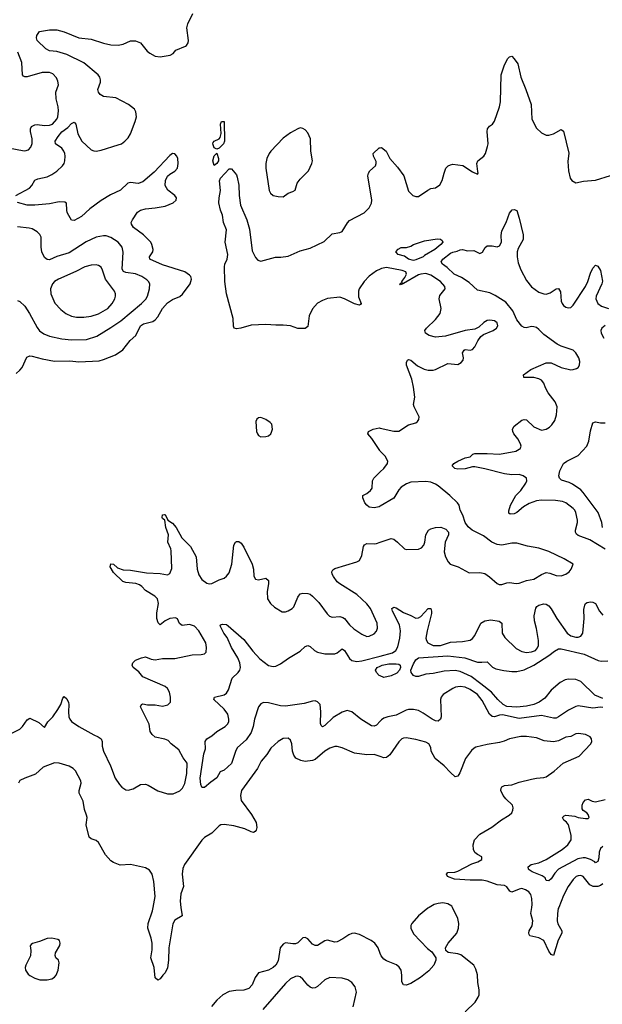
# Model space of a CAD drawing. Header units: inches. Extents: x 1834610 to 2027685, y 642842 to 774116.
# Tile 45 of 256: x 1877068 to 1881806, y 649212 to 657219. Entities that reach past the tile are written whole.
import ezdxf

# ---------------------------------------------------------------- set-up
doc = ezdxf.new("R2010")
doc.units = ezdxf.units.IN
doc.header["$MEASUREMENT"] = 0
for name, color, linetype in [('B8674', 7, 'Continuous'), ('B8675', 7, 'Continuous'), ('B8684', 7, 'Continuous'), ('B8685', 7, 'Continuous')]:
    doc.layers.add(name, color=color, linetype=linetype)

msp = doc.modelspace()

# ---------------------------------------------------------------- linework, layer by layer
at = {"layer": 'B8674', "color": 5}
for points, elevation in [([(1878379.2, 650000), (1878388.3, 649931.7), (1878330, 649896.3), (1878313.1, 649866.9), (1878280.3, 649670), (1878278.4, 649570), (1878270, 649508), (1878250, 649468), (1878230.9, 649449.1), (1878210, 649418), (1878190, 649408), (1878170, 649426), (1878160.4, 649510), (1878133.6, 649590), (1878144.5, 649655.5), (1878145, 649710), (1878137.2, 649750), (1878109, 649830), (1878111.3, 649870), (1878148.2, 649971.8), (1878153.6, 650000)], 380), ([(1880000, 649625.3), (1879983.1, 649670), (1879954.7, 649710), (1879927, 649730), (1879830, 649780.4), (1879790, 649789.7), (1879770, 649786.6), (1879743.2, 649776.8), (1879697, 649743), (1879650, 649720.5), (1879630, 649716.3), (1879570, 649734), (1879550, 649728.3), (1879490, 649691.2), (1879470.3, 649689.7), (1879450, 649701.3), (1879410, 649744.7), (1879390, 649755.8), (1879370, 649752.8), (1879330, 649711.8), (1879310, 649704.2), (1879290, 649702.4), (1879230, 649711.8), (1879210, 649701.2), (1879186.8, 649670), (1879170, 649566), (1879150.3, 649530), (1879130.3, 649510), (1879090, 649489.8), (1879010, 649466.6), (1878984, 649430), (1878958.9, 649370), (1878930, 649341.1), (1878890, 649327.4), (1878825.3, 649325.3), (1878770, 649315), (1878719.6, 649290), (1878670, 649245.7), (1878626.5, 649193.5)], 420), ([(1879780.4, 649190), (1879807.3, 649310), (1879794.9, 649354.9), (1879770, 649389.2), (1879735.3, 649410), (1879690, 649425.1), (1879590, 649431.1), (1879550, 649411.1), (1879490, 649355.4), (1879470, 649345.4), (1879450, 649343.5), (1879430, 649351.3), (1879410, 649368), (1879370, 649417), (1879350, 649434.5), (1879330, 649441.6), (1879310, 649438.9), (1879270, 649417.7), (1879230, 649381), (1879044.6, 649170)], 440)]:
    msp.add_lwpolyline(points, dxfattribs=dict(at, elevation=elevation))
at = {"layer": 'B8674', "color": 5, "elevation": 420}
msp.add_lwpolyline([(1877330, 649749.5), (1877290, 649746.6), (1877230, 649722), (1877173, 649707), (1877161.6, 649698.4), (1877154, 649686), (1877158.4, 649650), (1877155.2, 649604.8), (1877118, 649530), (1877112.7, 649510), (1877116.4, 649490), (1877138, 649458), (1877150, 649446.4), (1877190, 649424.4), (1877230.4, 649410.4), (1877290, 649411.8), (1877330, 649420.3), (1877350, 649432.4), (1877364.7, 649450), (1877381.7, 649490), (1877389.5, 649550), (1877382.7, 649570), (1877362.7, 649590), (1877356.2, 649610), (1877358.4, 649630), (1877394.5, 649690), (1877397, 649710), (1877392, 649730), (1877379.1, 649739.1)], close=True, dxfattribs=at)
at = {"layer": 'B8675', "color": 5}
for points, elevation in [([(1877036, 655790), (1877147.8, 655850), (1877166.3, 655870), (1877190, 655914.4), (1877214.9, 655925.1), (1877290, 655940.2), (1877330, 655960.2), (1877370, 655987.8), (1877415.7, 656030), (1877429.8, 656050), (1877435.6, 656070), (1877438.4, 656110), (1877434.7, 656130), (1877427.1, 656150), (1877410, 656174), (1877358.5, 656210), (1877355.8, 656230), (1877380.2, 656270), (1877410, 656306.7), (1877458.1, 656341.9), (1877490, 656374.2), (1877510, 656385.7), (1877524.6, 656370), (1877540.6, 656290), (1877573, 656230), (1877650, 656159.2), (1877670, 656151.1), (1877690, 656149.5), (1877730, 656156.6), (1877870, 656199.8), (1877895.4, 656210), (1877923.9, 656230), (1877950, 656258.3), (1877969.8, 656290), (1878007.3, 656390), (1878017, 656430), (1878012.6, 656470), (1878001.5, 656490), (1877953.3, 656530), (1877850, 656582), (1877750, 656594.4), (1877721.2, 656610), (1877707.8, 656630), (1877704.1, 656650), (1877724.1, 656710), (1877725.6, 656730), (1877719.8, 656750), (1877706, 656770), (1877590, 656867.7), (1877450, 656936.7), (1877370, 656960.5), (1877310, 656964.5), (1877281.7, 656981.7), (1877209.1, 657050), (1877204.9, 657070), (1877208.5, 657090), (1877230, 657122), (1877310, 657136.4), (1877370, 657135.6), (1877430, 657121.2), (1877550, 657072.1), (1877650, 657059.4), (1877750, 657027.3), (1877810, 657013.7), (1877870, 657011.3), (1877910, 657020.3), (1877970, 657047.2), (1878010, 657046.7), (1878050.8, 657030.8), (1878103.5, 656963.5), (1878126, 656946), (1878170, 656923.1), (1878210, 656917.4), (1878290.9, 656929.1), (1878315.8, 656944.2), (1878337, 656970), (1878416.7, 657003.3), (1878425.7, 657010), (1878436.8, 657030), (1878439.8, 657050), (1878427.8, 657152.2), (1878436.1, 657183.9), (1878475.3, 657270)], 420), ([(1876990, 656174.4), (1877090, 656154.3), (1877110, 656153.4), (1877138.5, 656161.5), (1877158.4, 656181.6), (1877168.8, 656211.2), (1877169.8, 656250), (1877154.9, 656310), (1877155.2, 656330), (1877163.8, 656350), (1877190, 656364.2), (1877210, 656366.8), (1877270, 656358.3), (1877310, 656360.6), (1877333.5, 656370), (1877369.8, 656410), (1877377.8, 656430), (1877383.7, 656476.3), (1877380.3, 656510), (1877364.6, 656575.4), (1877363.1, 656630), (1877383, 656690), (1877378.3, 656718.3), (1877366.6, 656746.6), (1877338.6, 656778.6), (1877309.7, 656789.7), (1877250, 656788.9), (1877130, 656755.3), (1877110, 656754.3), (1877099.7, 656759.7), (1877089.8, 656770), (1877085.3, 656870), (1877054, 656954)], 440), ([(1880000, 655190.9), (1879970, 655176.2), (1879910, 655132.5), (1879870.1, 655090), (1879828.6, 655030), (1879821.8, 655010), (1879823.9, 654963.9), (1879844.9, 654910), (1879838, 654902), (1879830, 654897), (1879790, 654908.7), (1879710, 654949), (1879670, 654961.5), (1879570, 654950.6), (1879530, 654936), (1879490, 654912.5), (1879450, 654866.9), (1879422.7, 654810), (1879410, 654723.7), (1879390, 654707.3), (1879330, 654707.6), (1879270, 654728.2), (1879210, 654734.7), (1879150, 654733.5), (1879070, 654739.1), (1878950, 654735.6), (1878866, 654710), (1878830, 654703.5), (1878813.2, 654710), (1878806, 654726), (1878805.1, 654790), (1878750.7, 654990), (1878736.3, 655090), (1878732.3, 655210), (1878735.4, 655230), (1878756.4, 655270), (1878761.5, 655310), (1878738.4, 655410), (1878749.8, 655510), (1878726.3, 655570), (1878715.9, 655630), (1878701.1, 655670), (1878688.2, 655728.2), (1878689.4, 655770), (1878701, 655830), (1878691.9, 655908.1), (1878700.9, 655930), (1878770, 656006), (1878790, 656004.7), (1878830, 655956), (1878836.9, 655936.9), (1878850, 655872), (1878853.6, 655790), (1878864.1, 655710), (1878915.4, 655590), (1878935.5, 655515.5), (1878957.8, 655337.8), (1878984.9, 655284.9), (1879003.6, 655263.6), (1879030, 655255.8), (1879147.1, 655287.1), (1879192.6, 655287.4), (1879250, 655295.5), (1879350, 655337.8), (1879430, 655360.2), (1879544, 655416), (1879610, 655477.4), (1879670, 655486.9), (1879690, 655497.4), (1879732.4, 655567.6), (1879750, 655587), (1879870, 655648), (1879911.1, 655688.9), (1879930, 655725.5), (1879932.6, 655750), (1879898.7, 655950), (1879903.2, 655970), (1879915.7, 655990), (1879960.9, 656030), (1879967.8, 656050), (1879965.4, 656065.4), (1879944.5, 656110), (1879943.1, 656130), (1879990, 656176.9), (1880000, 656177.8)], 380), ([(1877039.3, 654340.7), (1877070, 654367.7), (1877087, 654390), (1877126, 654474), (1877150, 654484.9), (1877170, 654483.8), (1877250, 654460.3), (1877350, 654443.2), (1877476.2, 654443.8), (1877550, 654435.5), (1877714.6, 654445.4), (1877750, 654454.9), (1877846, 654494), (1877906.7, 654533.3), (1877966.3, 654610), (1878011.5, 654650), (1878051.5, 654730), (1878074.4, 654745.6), (1878150, 654764.2), (1878170, 654778), (1878190, 654802.3), (1878229.9, 654870.1), (1878270, 654915.5), (1878310, 654943.2), (1878370, 654967.2), (1878392.5, 654987.5), (1878453.7, 655070), (1878466.3, 655110), (1878460.5, 655130), (1878450, 655141.6), (1878410, 655167.2), (1878230, 655224), (1878126.6, 655270), (1878122.9, 655290), (1878149.8, 655330), (1878153.3, 655350), (1878143.8, 655390), (1878133.6, 655410), (1878075.3, 655470), (1877992.4, 655530), (1877976.3, 655556.3), (1877974.5, 655570), (1877985.1, 655590), (1878026.9, 655653.1), (1878049.1, 655670.9), (1878090, 655681.1), (1878170, 655688.4), (1878250, 655702.6), (1878317, 655730), (1878340.7, 655750), (1878343.6, 655770), (1878329.6, 655790), (1878273.5, 655833.5), (1878250.8, 655870), (1878252.3, 655910), (1878270, 655945.5), (1878290, 655963.1), (1878330, 655986.4), (1878351.1, 656010), (1878355.8, 656050), (1878353.6, 656090), (1878346, 656110), (1878330, 656129.2), (1878310, 656129.3), (1878290, 656114.5), (1878161.1, 655978.9), (1878070, 655899.7), (1878030, 655886.9), (1877970, 655894.7), (1877946.8, 655890), (1877886.4, 655833.6), (1877805.5, 655794.5), (1877730, 655748.3), (1877638.1, 655681.9), (1877570, 655619.2), (1877510, 655587.1), (1877489.7, 655589.7), (1877466.2, 655626.2), (1877454.8, 655650), (1877451, 655670), (1877447.3, 655727.3), (1877434.9, 655734.9), (1877390, 655736.8), (1877310, 655722.5), (1877190, 655710.5), (1877129.9, 655709.9), (1877050, 655732)], 420), ([(1877050, 654934.9), (1877070, 654926), (1877110, 654888.9), (1877148.4, 654830), (1877210, 654715.8), (1877230, 654688.8), (1877263.6, 654663.6), (1877310, 654644.5), (1877410, 654623.5), (1877490, 654614.8), (1877610, 654618), (1877693.9, 654646.1), (1877810, 654715), (1877889.8, 654770), (1878059.2, 654910), (1878092.7, 654947.3), (1878106.8, 654970), (1878123.5, 655030), (1878125.1, 655070), (1878115.8, 655090), (1878102.8, 655102.8), (1878060.5, 655130), (1878010, 655152.1), (1877930, 655162.2), (1877911.3, 655171.3), (1877902.4, 655190), (1877909.1, 655329.1), (1877901.5, 655370), (1877869.2, 655409.2), (1877810, 655447.8), (1877770, 655460.8), (1877750, 655462.4), (1877690, 655449.8), (1877607.1, 655412.9), (1877470, 655323.5), (1877370, 655292.2), (1877310, 655266.2), (1877290, 655268.5), (1877270, 655286), (1877248.7, 655330), (1877242, 655370), (1877242.3, 655450), (1877231.8, 655471.8), (1877210, 655493.3), (1877170, 655516.9), (1877144.7, 655524.7), (1877050, 655533.6)], 440), ([(1880000, 653710.7), (1879995.3, 653715.3), (1879932.7, 653812.7), (1879899.3, 653850), (1879905.2, 653870), (1879942, 653890), (1879990, 653898.7), (1880000, 653896.5)], 380), ([(1880000, 653262.2), (1879990, 653256.2), (1879950, 653249.6), (1879910, 653254.5), (1879890, 653269.6), (1879875.6, 653290), (1879858, 653330), (1879859, 653350), (1879890, 653364.9), (1879922, 653390), (1879933.3, 653410), (1879936.2, 653470), (1879947, 653490), (1880000, 653541.4)], 380), ([(1877003.3, 651416.7), (1877069.8, 651450.2), (1877091.3, 651470), (1877130, 651525.5), (1877150, 651538), (1877223.8, 651503.8), (1877270, 651463), (1877296, 651510), (1877338.2, 651550), (1877378, 651610), (1877401.1, 651650), (1877419.3, 651700.7), (1877430, 651714.8), (1877450, 651697.3), (1877464.8, 651664.8), (1877468.7, 651648.7), (1877464.4, 651590), (1877468, 651550), (1877475.6, 651530), (1877490, 651510.4), (1877548.2, 651470), (1877670, 651402.3), (1877706.8, 651386.8), (1877730.2, 651370.3), (1877738.9, 651350), (1877739.7, 651310), (1877748.1, 651270), (1877805.7, 651150), (1877844.6, 651050), (1877878.6, 650998.6), (1877897.8, 650977.8), (1877930, 650957), (1877950, 650952.2), (1877990, 650963.1), (1878050, 650998.4), (1878090, 651001.3), (1878113.9, 650993.9), (1878190, 650947.2), (1878270, 650923.1), (1878317.1, 650922.9), (1878370, 650946.7), (1878391.6, 650968.4), (1878411.7, 651008.3), (1878427.9, 651090), (1878430, 651172.7), (1878396.8, 651216.8), (1878360.7, 651280.7), (1878299.6, 651330), (1878276, 651356), (1878248.6, 651368.6), (1878170, 651383.5), (1878144.7, 651404.7), (1878129.7, 651430), (1878121.6, 651490), (1878049.2, 651630), (1878058, 651650), (1878070, 651654), (1878107.5, 651647.5), (1878170, 651646.4), (1878230, 651636.4), (1878271.5, 651648.5), (1878293.2, 651670), (1878294.5, 651710), (1878286, 651750), (1878270, 651778.7), (1878250, 651795.3), (1878070, 651876.2), (1878035.6, 651915.5), (1877992, 651950), (1877982, 651970), (1877986.6, 651990), (1878009.2, 652010), (1878059, 652030), (1878090, 652037), (1878137.5, 652017.5), (1878170, 652012), (1878230, 652023.1), (1878330, 652024), (1878470, 652053.4), (1878544.5, 652055.5), (1878570, 652060.7), (1878585.2, 652074.8), (1878587, 652113), (1878581.3, 652150), (1878525.4, 652250), (1878490, 652288), (1878450, 652300.5), (1878390, 652292.3), (1878368.1, 652308.1), (1878350, 652345.2), (1878334.8, 652354.7), (1878287.7, 652350), (1878250.5, 652330), (1878210, 652299), (1878194, 652314), (1878183.5, 652350), (1878184.4, 652395.6), (1878195.6, 652470), (1878189.4, 652510), (1878167, 652530), (1878090, 652576), (1878061.5, 652610), (1878043, 652623), (1878012.8, 652632.8), (1877930, 652642.3), (1877907.7, 652650), (1877830, 652723.9), (1877804.7, 652770), (1877810, 652793), (1877830, 652790.3), (1877862.3, 652762.3), (1877910, 652745), (1877970, 652742.2), (1878100.1, 652720.1), (1878210, 652715.6), (1878270, 652704.9), (1878290, 652716.3), (1878304.2, 652755.8), (1878300.3, 652900.3), (1878297.1, 652917.1), (1878272.6, 652970), (1878278.3, 653030), (1878256.2, 653090), (1878248.7, 653148.7), (1878230, 653162), (1878226, 653170), (1878230, 653191.3), (1878244.7, 653195.3), (1878250, 653196), (1878254.8, 653190), (1878271.3, 653150), (1878310, 653124.9), (1878339.3, 653090), (1878385.7, 653005.7), (1878455.7, 652935.7), (1878502.3, 652850), (1878510.2, 652750), (1878524, 652704), (1878550, 652666.4), (1878590, 652636.3), (1878610, 652630.6), (1878630, 652633.4), (1878690, 652664.4), (1878730, 652677.6), (1878750, 652692.2), (1878770, 652721.6), (1878794, 652790), (1878810, 652944.7), (1878822.7, 652970), (1878830, 652974.9), (1878850, 652976.4), (1878870, 652962), (1878890, 652930.6), (1878957.6, 652790), (1878968.7, 652750), (1878973.2, 652693.2), (1878986.8, 652670), (1879010, 652664.9), (1879070, 652676.3), (1879090, 652658), (1879091.3, 652630), (1879080.2, 652570), (1879084.4, 652510), (1879108.7, 652470), (1879141.3, 652441.3), (1879203.6, 652403.6), (1879230, 652404.2), (1879250, 652412), (1879283.7, 652430), (1879296.4, 652443.6), (1879330, 652524), (1879349.6, 652550), (1879370, 652556), (1879410, 652553.8), (1879430, 652546.5), (1879450, 652531.6), (1879500.1, 652480.1), (1879567, 652387), (1879587.5, 652367.5), (1879610, 652359), (1879670, 652364.2), (1879697, 652357), (1879710, 652348.9), (1879750, 652298.7), (1879784.6, 652264.6), (1879850, 652221.6), (1879890, 652203.8), (1879910, 652205.5), (1879950, 652225.5), (1879970, 652247.3), (1879976.9, 652270), (1879974.3, 652310), (1879921.2, 652430), (1879890, 652469.7), (1879810, 652545.7), (1879670, 652631.2), (1879650, 652648.4), (1879618.9, 652690), (1879609.6, 652710), (1879606.6, 652730), (1879614.2, 652745.8), (1879630, 652756.3), (1879809.6, 652810.4), (1879830, 652821), (1879850, 652862), (1879864.7, 652935.3), (1879871.8, 652948.2), (1879890, 652959.1), (1879950, 652955.8), (1879970, 652959.5), (1880000, 652969.7)], 380), ([(1880000, 651514.4), (1879970, 651481.8), (1879950, 651473.5), (1879930, 651477.4), (1879842.9, 651530), (1879770, 651591.2), (1879730, 651601.1), (1879690, 651588.4), (1879616.2, 651543.8), (1879550, 651479.6), (1879529.6, 651469.6), (1879519, 651479), (1879515.1, 651495.1), (1879517.7, 651590), (1879511.8, 651650), (1879490, 651672.7), (1879470, 651678.4), (1879450, 651676.9), (1879382.4, 651657.6), (1879230, 651636.5), (1879190, 651639.1), (1879090, 651663.5), (1879050, 651665.6), (1879030, 651656.5), (1879009.5, 651630), (1878976.1, 651530), (1878966.2, 651470), (1878950, 651422), (1878910, 651362), (1878839, 651301), (1878824.9, 651275.1), (1878790.4, 651170), (1878730, 651117.2), (1878698.8, 651101.2), (1878670, 651054), (1878620.9, 651019.1), (1878570, 650974), (1878555.3, 650975.3), (1878550, 650978), (1878540.1, 651000.1), (1878536.2, 651050), (1878565, 651250), (1878580.2, 651290), (1878577.4, 651350), (1878589.9, 651370.1), (1878630, 651394.3), (1878670, 651429.3), (1878739.8, 651470), (1878758.2, 651490), (1878768.1, 651510), (1878769.8, 651530), (1878760.3, 651570), (1878731, 651611), (1878647.6, 651690), (1878651.8, 651708.2), (1878730, 651728.2), (1878750, 651740.9), (1878765.8, 651770), (1878794.9, 651865.1), (1878845.1, 651910), (1878858.8, 651930), (1878863.7, 651950), (1878857.6, 651990), (1878842.6, 652030), (1878790, 652113.8), (1878754.9, 652194.9), (1878728.9, 652230), (1878699.3, 652290), (1878701.5, 652298.5), (1878716, 652304), (1878750, 652299.3), (1878764, 652290), (1878890, 652179.5), (1878962.5, 652082.5), (1879020.5, 652020.5), (1879090, 651966.4), (1879130, 651958), (1879150, 651960.5), (1879190, 651979.5), (1879254.5, 652025.5), (1879350, 652084.2), (1879390, 652120.3), (1879410, 652129.1), (1879430, 652120.8), (1879465.2, 652090), (1879490, 652076.1), (1879550, 652061.9), (1879630, 652062), (1879650, 652070.2), (1879690, 652102.3), (1879710, 652089), (1879750, 652023.7), (1879770, 652008.6), (1879810, 651999.4), (1879850, 652003.8), (1880000, 652043.6)], 360), ([(1880000, 651882.2), (1879990, 651886.6), (1879969.7, 651909.7), (1879962, 651930), (1879976.2, 651950), (1880000, 651962.4)], 340), ([(1880000, 651225.9), (1879950, 651243), (1879890, 651241.5), (1879790, 651255.4), (1879690, 651297.2), (1879650, 651307.6), (1879630, 651307.6), (1879590, 651295.3), (1879548.7, 651271.3), (1879470, 651201.8), (1879450, 651193.2), (1879390, 651187.7), (1879355.1, 651195.1), (1879312.9, 651212.9), (1879297.7, 651237.7), (1879286.3, 651270), (1879280.7, 651330), (1879270, 651359), (1879250, 651376), (1879210, 651372.3), (1879170, 651349.4), (1879110, 651294.5), (1879076.5, 651243.5), (1879030.3, 651190), (1879002.4, 651130), (1878870.3, 650949.7), (1878862.4, 650910), (1878867.6, 650870), (1878954, 650754), (1878990.3, 650690), (1878995.3, 650650), (1878991.5, 650628.4), (1878983.4, 650616.6), (1878970.2, 650609.8), (1878950, 650614.7), (1878898.4, 650638.4), (1878810, 650664.5), (1878730, 650673.8), (1878704.9, 650670), (1878690, 650663.1), (1878630, 650602.8), (1878570.7, 650569.3), (1878550, 650547.7), (1878407.5, 650350), (1878395.6, 650315.6), (1878390.2, 650270), (1878400.2, 650170), (1878378.2, 650110), (1878372.5, 650050), (1878379.2, 650000)], 380), ([(1878153.6, 650000), (1878170.9, 650089.1), (1878158.5, 650210), (1878146.1, 650270), (1878123.9, 650303.9), (1878090, 650321.4), (1877970, 650347.4), (1877884.1, 650344.1), (1877830, 650363.8), (1877810, 650379), (1877766.4, 650426.4), (1877707.7, 650527.7), (1877690, 650545), (1877650, 650557.6), (1877632.8, 650570), (1877607.6, 650670), (1877615.7, 650730), (1877612.4, 650750), (1877594.7, 650794.7), (1877583, 650863), (1877551.9, 650930), (1877552.1, 650950), (1877568, 651010), (1877564.1, 651030), (1877521.1, 651110), (1877503.2, 651130), (1877470, 651148.2), (1877390, 651172.8), (1877350, 651174.2), (1877258.7, 651141.3), (1877195.7, 651084.3), (1877108.6, 651051.4), (1877069.3, 651030.7), (1877057.4, 651010)], 380)]:
    msp.add_lwpolyline(points, dxfattribs=dict(at, elevation=elevation))
for points, elevation in [([(1878670, 656166), (1878650, 656178), (1878639, 656210), (1878641.2, 656218.8), (1878649.1, 656230.9), (1878689.3, 656250.7), (1878698, 656262), (1878706.6, 656293.4), (1878700.9, 656370), (1878710, 656391.3), (1878730, 656390.8), (1878733.4, 656230), (1878724, 656210), (1878690, 656175.3)], 380), ([(1879350, 656338), (1879330, 656332.3), (1879270, 656299.7), (1879210, 656256.1), (1879110, 656148.9), (1879095.9, 656130), (1879077.6, 656090), (1879070.2, 656050), (1879069.3, 656010), (1879096, 655830), (1879107.3, 655807.3), (1879130.2, 655790.2), (1879170, 655779.6), (1879210, 655778.7), (1879251, 655809), (1879290, 655821.7), (1879307.2, 655832.8), (1879325.3, 655890), (1879350, 655922.8), (1879415.4, 655990), (1879444.7, 656050), (1879448.1, 656071.9), (1879434.8, 656150), (1879432.3, 656250), (1879410, 656299.5), (1879390, 656322), (1879370, 656335.1)], 420), ([(1878650, 656034), (1878639.5, 656070), (1878650, 656112), (1878670, 656134), (1878684.7, 656090), (1878684.7, 656070), (1878670, 656049)], 380), ([(1877690, 655224), (1877650, 655221.7), (1877597.3, 655210), (1877524.9, 655170), (1877383, 655110), (1877350.4, 655090), (1877333.7, 655070), (1877318.7, 655030), (1877320.4, 654990), (1877354.3, 654914.3), (1877401.2, 654861.2), (1877442.4, 654830), (1877490, 654807.2), (1877530, 654800.2), (1877590, 654798.6), (1877650, 654806.5), (1877710, 654825.6), (1877784, 654870), (1877819.7, 654910), (1877841.3, 654950), (1877846.3, 654970), (1877846, 654990), (1877838.7, 655010), (1877766.6, 655110), (1877742.6, 655182.6), (1877730, 655207), (1877710, 655218.9)], 460), ([(1879030, 653982.7), (1879010, 653981.2), (1878996, 653970), (1878987.7, 653950), (1878994.9, 653870), (1879000.5, 653850), (1879010, 653837.3), (1879030, 653826.4), (1879070, 653828.4), (1879090, 653835.5), (1879109.3, 653850), (1879116.6, 653863.4), (1879122.9, 653890), (1879117, 653930), (1879104.4, 653944.4), (1879070, 653966.6)], 420)]:
    msp.add_lwpolyline(points, close=True, dxfattribs=dict(at, elevation=elevation))
at = {"layer": 'B8684', "color": 5}
for points, elevation in [([(1880397.2, 650000), (1880386.2, 649993.8), (1880311.5, 649930), (1880258, 649870), (1880250, 649854), (1880247.8, 649830), (1880270, 649784), (1880385.4, 649665.4), (1880419.2, 649639.2), (1880450.7, 649590), (1880450.7, 649570), (1880435.5, 649530), (1880395.9, 649484.1), (1880328, 649430), (1880250, 649382), (1880210, 649367.6), (1880189, 649370), (1880175.1, 649395.1), (1880175.1, 649450), (1880169.6, 649490), (1880154.6, 649514.6), (1880133.1, 649533.1), (1880050, 649566.3), (1880030, 649578.7), (1880007, 649607), (1880000, 649625.3)], 420), ([(1880691.1, 649150), (1880772.8, 649230), (1880797.4, 649270), (1880804, 649290), (1880805.7, 649330), (1880792.3, 649390), (1880790.9, 649450.9), (1880778.2, 649498.2), (1880760.5, 649530), (1880654.6, 649614.6), (1880630, 649621.7), (1880551.8, 649631.8), (1880532.7, 649650), (1880531.8, 649670), (1880551.3, 649710), (1880621.7, 649790), (1880636, 649830), (1880638.8, 649870), (1880630.7, 649910), (1880586.4, 650000)], 420), ([(1881452, 650000), (1881448.1, 649990), (1881440.5, 649950), (1881439.7, 649890), (1881445.1, 649865.1), (1881477, 649810), (1881475.3, 649790), (1881446.9, 649733.1), (1881410, 649609.4), (1881390, 649618), (1881370, 649644.7), (1881330, 649731.1), (1881290, 649751.8), (1881216, 649770), (1881210, 649779), (1881207.3, 649790), (1881212.3, 649810), (1881234, 649850), (1881239.9, 649890), (1881224.6, 649950), (1881231.8, 650000)], 380)]:
    msp.add_lwpolyline(points, dxfattribs=dict(at, elevation=elevation))
at = {"layer": 'B8685', "color": 5}
for points, elevation in [([(1880000, 656177.8), (1880010, 656178.8), (1880047.4, 656150), (1880077.8, 656090), (1880140, 656020), (1880190.4, 655950), (1880230, 655824.7), (1880266, 655790), (1880290, 655781), (1880310, 655781), (1880386.8, 655833.2), (1880410, 655846), (1880450, 655851), (1880483.2, 655876.8), (1880503.7, 655910), (1880518.4, 655970), (1880534, 656010), (1880552.3, 656030), (1880570, 656039.5), (1880590, 656042.6), (1880672.1, 656032.1), (1880750, 655981), (1880790, 655962), (1880795.3, 655970), (1880794.6, 655985.4), (1880785.2, 656050), (1880793.2, 656070), (1880841.2, 656110), (1880856, 656130), (1880873.4, 656186.6), (1880876.9, 656210), (1880869.6, 656310), (1880872.3, 656330), (1880888, 656352), (1880912.3, 656370), (1880930, 656394.8), (1880969.7, 656510), (1880976.8, 656550), (1880984.5, 656770), (1881010, 656851.3), (1881036.5, 656903.5), (1881050, 656916), (1881070, 656921), (1881090, 656901), (1881119.5, 656859.5), (1881143.1, 656750), (1881185.2, 656650), (1881227, 656530), (1881233.7, 656410), (1881270, 656336.3), (1881310, 656298), (1881350, 656279.1), (1881370, 656279.1), (1881410, 656290.5), (1881470, 656326), (1881490, 656312), (1881532.7, 656132.7), (1881524.8, 656064.8), (1881530.5, 655990.5), (1881545.5, 655930), (1881558.8, 655910), (1881590, 655890.8), (1881653.8, 655906.2), (1881750, 655913.4), (1881871.9, 655951.9)], 380), ([(1881830, 652913.1), (1881704.7, 652990), (1881610, 653025.5), (1881595.8, 653035.8), (1881587.6, 653050), (1881587.7, 653067.7), (1881603.8, 653130), (1881603.8, 653150), (1881590, 653212.3), (1881583.1, 653230), (1881570, 653244.7), (1881510, 653291.1), (1881481.3, 653301.3), (1881426, 653310), (1881310, 653312.1), (1881270, 653305.2), (1881210, 653284.3), (1881164, 653256), (1881110, 653211.2), (1881090, 653200.5), (1881056.5, 653196.5), (1881046.2, 653206.2), (1881045.3, 653225.3), (1881059.8, 653270), (1881103.1, 653350), (1881142.7, 653390), (1881184.1, 653450), (1881192.8, 653470), (1881190, 653490.8), (1881162.4, 653510), (1881130, 653519.3), (1881070, 653518.8), (1881010, 653525), (1880850, 653566.8), (1880770, 653581.6), (1880750, 653582.2), (1880690, 653566.8), (1880630, 653564.4), (1880605.2, 653570), (1880586, 653590), (1880598, 653610), (1880632, 653630), (1880690, 653655.6), (1880730, 653662.8), (1880753.8, 653686.2), (1880768, 653690), (1880870, 653691.1), (1880970, 653685.2), (1881102, 653710), (1881130, 653724.9), (1881137, 653730), (1881145.1, 653750), (1881141.6, 653770), (1881118.4, 653810), (1881087.3, 653850), (1881078, 653870), (1881076, 653890), (1881087.9, 653912.1), (1881150, 653962), (1881170, 653968), (1881190, 653964.9), (1881250, 653908.2), (1881310, 653881.6), (1881350, 653887.7), (1881376.2, 653903.8), (1881396.2, 653923.8), (1881420.1, 653959.9), (1881433.4, 654006.6), (1881437.4, 654070), (1881421.7, 654110), (1881364.7, 654184.7), (1881344, 654224), (1881330, 654264.2), (1881310, 654286.8), (1881290, 654298.5), (1881250, 654309), (1881168, 654310), (1881166, 654330), (1881224.7, 654375.3), (1881350, 654429), (1881390, 654429), (1881470, 654390.3), (1881550, 654372.4), (1881570, 654373), (1881597.2, 654382.8), (1881610, 654390.7), (1881621.6, 654410), (1881622, 654438), (1881614, 654470), (1881591.1, 654510), (1881569.6, 654530), (1881470, 654563.6), (1881438.8, 654578.8), (1881330, 654659.4), (1881290, 654700.7), (1881270, 654714.4), (1881250, 654722.4), (1881230, 654723.4), (1881186.1, 654713.9), (1881170, 654715.4), (1881150, 654725.3), (1881110, 654778.2), (1881078.1, 654850), (1881021.6, 654921.6), (1880935.2, 654975.2), (1880890, 654997.1), (1880790, 655019.5), (1880722.4, 655082.4), (1880661.8, 655121.8), (1880601.3, 655150), (1880544, 655204), (1880506.6, 655230), (1880495.6, 655250), (1880509, 655270), (1880570, 655318.8), (1880590, 655329.3), (1880624.6, 655335.4), (1880650, 655347.8), (1880670, 655350.2), (1880710, 655338), (1880760.7, 655340.7), (1880810, 655316.1), (1880832.7, 655327.3), (1880853.6, 655366.4), (1880870, 655379.6), (1880910, 655379.1), (1880950, 655370.4), (1880970, 655379.3), (1880986.6, 655410), (1880983.7, 655463.7), (1880990, 655500.5), (1881023.5, 655570), (1881050, 655644.7), (1881072.8, 655672.8), (1881090, 655676.3), (1881110, 655666), (1881130, 655604.7), (1881161.6, 655470), (1881163.1, 655430), (1881122.6, 655357.4), (1881114.2, 655330), (1881112.8, 655290), (1881122.8, 655242.8), (1881144.3, 655184.3), (1881190, 655096.5), (1881230, 655045.8), (1881290, 655003.6), (1881330, 654989.1), (1881350, 654987.6), (1881382, 654998), (1881430, 655030.7), (1881450, 655034), (1881466.7, 655006.7), (1881472.2, 654930), (1881478.4, 654910), (1881490, 654893.4), (1881510, 654881.6), (1881530, 654875.5), (1881550, 654878), (1881570, 654897.3), (1881670, 655048.4), (1881688.7, 655090), (1881710, 655156.3), (1881730, 655197.1), (1881750, 655222), (1881770, 655213.4), (1881790, 655179.1), (1881807.1, 655092.9), (1881803.1, 655070), (1881755.2, 654970), (1881753.6, 654950), (1881770, 654910.4), (1881798, 654890), (1881854.8, 654870)], 360), ([(1880000, 653896.5), (1880110, 653872.4), (1880150, 653872.4), (1880230, 653924.9), (1880290, 653940.7), (1880304, 653950), (1880313.6, 653966.4), (1880317, 653990), (1880275.1, 654070), (1880269.4, 654090), (1880281.2, 654150), (1880271.3, 654230), (1880256.3, 654296.3), (1880214.5, 654410), (1880212.3, 654430), (1880221.2, 654450), (1880230, 654456.3), (1880250, 654450.6), (1880302.6, 654402.6), (1880356.5, 654376.5), (1880390, 654368.9), (1880430, 654368.9), (1880450, 654374.9), (1880550, 654423.1), (1880630, 654415.5), (1880659, 654430), (1880673.2, 654450), (1880677.2, 654470), (1880669.3, 654510), (1880682, 654530), (1880690, 654538), (1880730, 654531), (1880750, 654536), (1880770, 654558), (1880792.9, 654607.1), (1880816.9, 654643.1), (1880840.1, 654659.9), (1880917.2, 654690), (1880945.2, 654710), (1880955.1, 654730), (1880950, 654752.7), (1880928, 654770), (1880890, 654774.7), (1880870, 654771.6), (1880842.9, 654757.1), (1880800.4, 654719.6), (1880770, 654702), (1880690, 654691.1), (1880530, 654645.4), (1880450, 654637.4), (1880397.2, 654650), (1880369.2, 654670), (1880362.7, 654690), (1880376, 654710), (1880450, 654780.4), (1880486.3, 654830), (1880494.3, 654870), (1880478.4, 654950), (1880485.4, 654974.6), (1880527, 655030), (1880525.1, 655050), (1880490, 655090.9), (1880410, 655141.4), (1880370, 655154.2), (1880330.5, 655150.5), (1880310, 655142.6), (1880190, 655074), (1880184.7, 655075.3), (1880184.4, 655070), (1880163.3, 655063.3), (1880158, 655070), (1880177, 655083), (1880176.8, 655090), (1880198.9, 655121.1), (1880212.1, 655150), (1880208.2, 655168.2), (1880178.5, 655178.5), (1880050, 655202.8), (1880010, 655195.7), (1880000, 655190.9)], 380), ([(1881829, 654731), (1881802, 654710), (1881792.6, 654690), (1881795.5, 654670), (1881816.8, 654630)], 360), ([(1881806, 653090), (1881802.8, 653130), (1881770.8, 653210), (1881650, 653374.2), (1881630, 653396.8), (1881562.9, 653442.9), (1881536.5, 653456.5), (1881474.2, 653474.2), (1881458.4, 653490), (1881452, 653510), (1881460.7, 653550), (1881491.5, 653610), (1881517, 653630), (1881610, 653674.6), (1881678.7, 653750), (1881697, 653790), (1881710, 653876), (1881730, 653939.3), (1881750, 653947.2), (1881790, 653940.2), (1881830, 653940.6)], 340), ([(1880000, 653541.4), (1880029.8, 653570.2), (1880057.6, 653610), (1880060.7, 653630), (1880040.7, 653670), (1880000, 653710.7)], 380), ([(1880000, 652969.7), (1880090, 653000.5), (1880110, 652993.4), (1880140.7, 652970), (1880195.9, 652915.9), (1880210.6, 652910.6), (1880310, 652913.7), (1880335.7, 652924.3), (1880353.6, 652946.4), (1880362.3, 652970), (1880371.5, 653030), (1880393, 653067), (1880410, 653077.1), (1880450, 653088.5), (1880492.2, 653092.2), (1880534.6, 653074.6), (1880554.8, 653050), (1880554, 653030), (1880528.9, 652971.1), (1880519.7, 652890), (1880531.6, 652850), (1880551.3, 652811.3), (1880568.2, 652790), (1880634.8, 652770), (1880721.7, 652721.7), (1880810, 652724), (1880850, 652714), (1880889.3, 652689.3), (1880950, 652632.7), (1880966.1, 652626.1), (1880990, 652625.3), (1881030, 652640.3), (1881050, 652642.8), (1881106.3, 652633.7), (1881130, 652635.3), (1881190, 652658.5), (1881250, 652670.3), (1881310, 652706.9), (1881350, 652722), (1881378.4, 652718.4), (1881430, 652699.5), (1881470, 652696.4), (1881510, 652708.5), (1881536, 652730), (1881553.2, 652750), (1881568, 652790), (1881495.1, 652835.1), (1881370, 652895.4), (1881290, 652920.5), (1881197.3, 652937.2), (1881110, 652962.2), (1881070, 652962.7), (1880990, 652946.4), (1880950, 652951.1), (1880907, 652970), (1880840.6, 653020.6), (1880747.5, 653067.5), (1880714.8, 653094.7), (1880689.7, 653129.7), (1880671.5, 653190), (1880649.5, 653230), (1880642, 653270), (1880627.3, 653290), (1880566.3, 653350), (1880470, 653428.2), (1880450, 653442), (1880410, 653458.9), (1880370, 653464), (1880250, 653457.2), (1880214.6, 653445.4), (1880170, 653416.3), (1880150, 653396.2), (1880111.5, 653328.5), (1880000, 653262.2)], 380), ([(1880000, 652043.6), (1880099.7, 652070), (1880127.8, 652090), (1880142.2, 652117.8), (1880160.4, 652190), (1880165.5, 652250), (1880157, 652297.1), (1880098.5, 652410), (1880095.1, 652430), (1880110, 652440.4), (1880130, 652434.7), (1880190, 652398.5), (1880250, 652374.9), (1880290, 652352.4), (1880310, 652353.6), (1880330, 652366.7), (1880390, 652430.5), (1880410, 652430.6), (1880417.4, 652410), (1880416.1, 652390), (1880380.5, 652250), (1880371, 652190), (1880375, 652170), (1880388.1, 652150), (1880430, 652130.9), (1880489.2, 652130), (1880570, 652155.5), (1880670, 652161.1), (1880730, 652172.9), (1880750, 652185.7), (1880768.2, 652211.8), (1880816.9, 652310), (1880850, 652330.1), (1880899.1, 652339.1), (1880966.9, 652326.9), (1880990, 652310.8), (1880990.4, 652230), (1881014.2, 652194.2), (1881104.4, 652104.4), (1881150, 652080.8), (1881190, 652073.8), (1881230, 652077.3), (1881262.9, 652090), (1881279.7, 652110), (1881285.7, 652130), (1881287.2, 652170), (1881270.8, 652269.2), (1881254.1, 652330), (1881251.5, 652370), (1881266.3, 652433.7), (1881274, 652446), (1881290, 652457.4), (1881330, 652467.6), (1881350, 652464.6), (1881370, 652451.8), (1881390, 652428.5), (1881436.5, 652350), (1881520.3, 652230), (1881550, 652208.1), (1881590, 652198.5), (1881610, 652198.5), (1881630, 652204.9), (1881648.5, 652230), (1881657.4, 652350), (1881656.5, 652423.5), (1881663.1, 652456.9), (1881669.8, 652470.2), (1881681.7, 652478.3), (1881710, 652484.9), (1881730, 652481.3), (1881750, 652470.4), (1881783.9, 652410), (1881810, 652376.5)], 360), ([(1881810, 651698.2), (1881745.3, 651725.3), (1881630, 651836.1), (1881590, 651853.2), (1881530, 651855.4), (1881504.9, 651850), (1881463.1, 651830), (1881390, 651766.3), (1881338, 651702), (1881292.3, 651667.7), (1881250, 651650.4), (1881190, 651636.1), (1881110, 651627.1), (1881030, 651634.3), (1880999.8, 651650), (1880956.5, 651690), (1880905, 651750), (1880819.1, 651819.1), (1880738, 651878), (1880650, 651919.3), (1880610, 651926.7), (1880520.3, 651919.7), (1880430, 651900.9), (1880370, 651895.8), (1880310, 651877.4), (1880290, 651877.4), (1880270, 651886.9), (1880258.6, 651898.6), (1880251.1, 651910), (1880249.8, 651930), (1880270, 651980.4), (1880290, 652013), (1880310, 652030.4), (1880550, 652045), (1880687.3, 652030), (1880790, 651995.1), (1880826.8, 651993.2), (1880870, 651998), (1880913.8, 651953.8), (1880940.8, 651940.8), (1881006.2, 651926.2), (1881070, 651918), (1881110, 651918.2), (1881170, 651932.8), (1881250, 651968.7), (1881371.9, 652048.2), (1881415.8, 652084.2), (1881450, 652101.5), (1881470, 652103.6), (1881659, 652059), (1881772, 652008), (1881796.8, 652003.2), (1881850, 652003.8)], 340), ([(1880000, 651962.4), (1880014.5, 651970), (1880070, 651981.1), (1880130, 651981.7), (1880150, 651978.7), (1880161.6, 651970), (1880164.9, 651950), (1880157.6, 651930), (1880134.2, 651905.8), (1880090, 651884), (1880030, 651869), (1880000, 651882.2)], 340), ([(1881810, 651626.8), (1881790, 651628.7), (1881730, 651619.1), (1881610, 651639.2), (1881590, 651634.2), (1881530, 651604.2), (1881450, 651548.8), (1881430, 651539.8), (1881410, 651537.4), (1881310, 651559.8), (1881130, 651535.3), (1880994.4, 651565.6), (1880970, 651562.7), (1880930, 651548.9), (1880910, 651552.7), (1880888.8, 651570), (1880830, 651681.7), (1880789.8, 651730), (1880730, 651772.7), (1880690, 651789.8), (1880650, 651795.9), (1880610.8, 651790), (1880590, 651780.9), (1880510.4, 651730), (1880494.6, 651710), (1880489.1, 651690), (1880495, 651550), (1880488.9, 651530), (1880470, 651514.5), (1880450, 651517.3), (1880421.1, 651530), (1880350, 651580.3), (1880310, 651601.4), (1880270, 651609.8), (1880230, 651608.6), (1880210, 651603.9), (1880130, 651562.2), (1880062.8, 651550), (1880030, 651538), (1880010, 651525.3), (1880000, 651514.4)], 360), ([(1881231.8, 650000), (1881235.3, 650024.7), (1881232.6, 650072.6), (1881224, 650104), (1881206.9, 650126.9), (1881181.9, 650141.9), (1881150, 650152.3), (1881130, 650149), (1881070, 650123.9), (1881052.5, 650132.5), (1881030, 650166.3), (1881010, 650177.4), (1880950, 650184.6), (1880870, 650212), (1880830, 650220.9), (1880730, 650220.4), (1880604.5, 650230), (1880547.7, 650250), (1880537.6, 650270), (1880550, 650283.8), (1880607.4, 650287.4), (1880630, 650293.2), (1880745.8, 650354.2), (1880792.7, 650370), (1880826.6, 650390), (1880825.2, 650410), (1880789.7, 650429.7), (1880770, 650446.6), (1880758, 650470), (1880754.5, 650510), (1880766, 650550), (1880810, 650596.3), (1880908.2, 650651.8), (1880987.1, 650712.9), (1881049.3, 650750), (1881069.5, 650770), (1881078.7, 650790), (1881081.6, 650810), (1881075.6, 650830), (1881021.5, 650881.5), (1881000.7, 650910), (1880980.9, 650950), (1880982.7, 650970), (1880990, 650981), (1881009.6, 650990.4), (1881070, 650996.5), (1881130, 651017.8), (1881230, 651043.6), (1881270, 651051.4), (1881330, 651054.9), (1881350, 651062.3), (1881413.6, 651106.4), (1881488, 651172), (1881617.6, 651230), (1881711.5, 651330), (1881719.6, 651350), (1881718.4, 651370), (1881707.7, 651387.7), (1881670, 651406), (1881612.9, 651412.9), (1881590, 651411.1), (1881549.2, 651390.8), (1881510, 651383.1), (1881450, 651353.3), (1881410, 651345.1), (1881333.5, 651353.5), (1881270, 651379.3), (1881190, 651390.7), (1881142, 651390), (1881050, 651371.1), (1881008.1, 651351.9), (1880970, 651341), (1880870, 651324.2), (1880778.3, 651301.7), (1880764.4, 651295.6), (1880743.1, 651276.9), (1880692.2, 651210), (1880646.8, 651093.2), (1880630, 651066), (1880610, 651062), (1880570, 651095.6), (1880519.7, 651150), (1880446.6, 651210), (1880414.8, 651270), (1880410, 651299), (1880395.6, 651330), (1880370, 651343.5), (1880290, 651365.1), (1880210, 651378.9), (1880190, 651377.4), (1880176.3, 651370), (1880150, 651346), (1880079.1, 651240.9), (1880050, 651219.7), (1880030, 651215.6), (1880000, 651225.9)], 380), ([(1881810, 650493.8), (1881790, 650477.6), (1881780.1, 650450), (1881777, 650403), (1881768.1, 650371.9), (1881750, 650361.6), (1881744.4, 650370), (1881710.3, 650390.3), (1881670, 650404.1), (1881650, 650404.2), (1881605.7, 650394.3), (1881450.2, 650310), (1881420.4, 650279.6), (1881390, 650231.8), (1881370, 650216), (1881350, 650219), (1881340.1, 650240.1), (1881317.3, 650257.3), (1881236, 650290), (1881210, 650305.6), (1881204.5, 650310), (1881202.9, 650330), (1881226, 650350), (1881290, 650363.5), (1881350, 650390.2), (1881478.5, 650470), (1881525.7, 650510), (1881551.2, 650550), (1881552.3, 650587.8), (1881530.8, 650670.8), (1881513.5, 650693.5), (1881492.3, 650710), (1881482.7, 650730), (1881485.1, 650734.9), (1881494.8, 650745.2), (1881510, 650750.3), (1881581.3, 650741.3), (1881610, 650730.7), (1881670, 650722), (1881690, 650724), (1881699, 650730), (1881690, 650755.3), (1881679, 650770), (1881650, 650789), (1881642.4, 650802.4), (1881640.7, 650830), (1881650, 650854), (1881670, 650873.4), (1881690, 650879.3), (1881724.2, 650864.2), (1881750, 650859.5), (1881830, 650877.4)], 360), ([(1881810, 650191.6), (1881790, 650177.9), (1881770, 650171.1), (1881731.1, 650171.1), (1881703.3, 650183.3), (1881651.1, 650250), (1881630, 650258.9), (1881610, 650257.4), (1881594, 650250), (1881570, 650227.8), (1881526.9, 650170), (1881490, 650096.9), (1881452, 650000)], 380), ([(1880586.4, 650000), (1880581.5, 650010), (1880550, 650029.8), (1880510, 650036.5), (1880470, 650032.2), (1880437.5, 650022.5), (1880397.2, 650000)], 420)]:
    msp.add_lwpolyline(points, dxfattribs=dict(at, elevation=elevation))
at = {"layer": 'B8685', "color": 5, "elevation": 360}
msp.add_lwpolyline([(1880270, 655259.6), (1880228.7, 655270), (1880196.4, 655296.4), (1880146, 655310), (1880128, 655330), (1880146.3, 655353.7), (1880170, 655366), (1880214.6, 655365.4), (1880250, 655378), (1880270, 655391.3), (1880358.6, 655421.4), (1880463.9, 655436.1), (1880490, 655432.8), (1880502.6, 655422.6), (1880508.5, 655410), (1880493.6, 655390), (1880442.7, 655350), (1880360.1, 655299.9), (1880350, 655289), (1880290, 655264.7)], close=True, dxfattribs=at)

doc.saveas('drawing.dxf')
